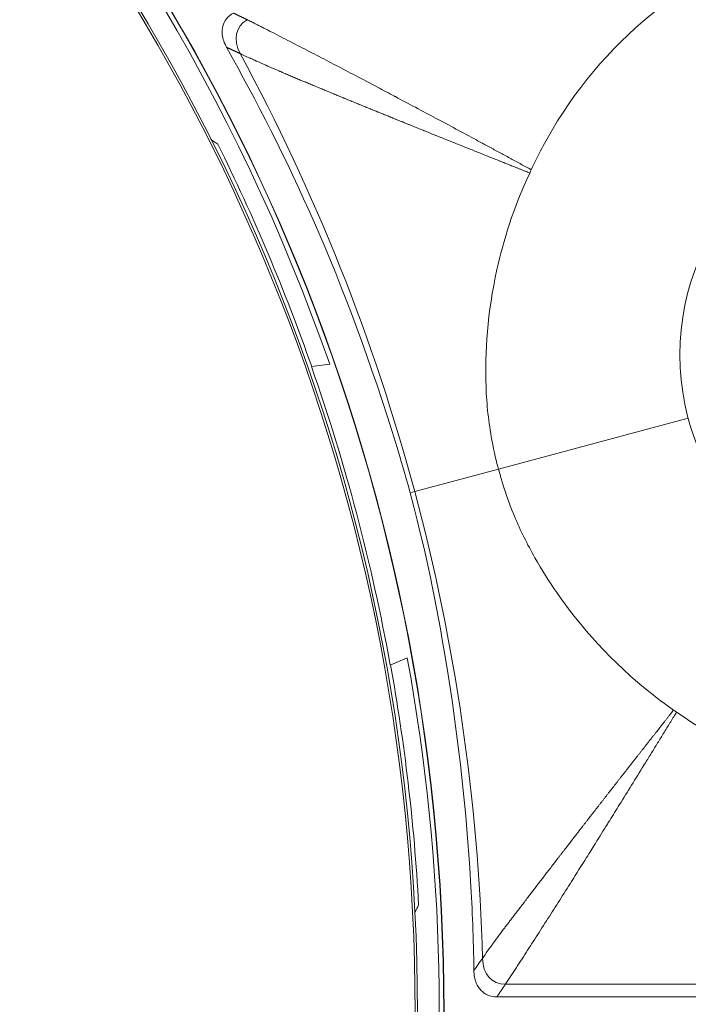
# Model space of a CAD drawing. Header units: inches. Extents: x -2.8 to 15.2, y -6.6 to 17.6.
# Tile 47 of 83: x 12.839 to 13.339, y -3.092 to -2.355. Entities that reach past the tile are written whole.
import ezdxf

# ---------------------------------------------------------------- set-up
doc = ezdxf.new("R2010")
doc.units = ezdxf.units.IN
doc.header["$MEASUREMENT"] = 0
doc.layers.add('Visible (ANSI)', color=7, linetype='Continuous', lineweight=18)
doc.layers.add('Visible Narrow (ANSI)', color=7, linetype='Continuous', lineweight=18)

msp = doc.modelspace()

# ---------------------------------------------------------------- linework, layer by layer
at = {"layer": 'Visible (ANSI)'}
for p, q in [((13.03494, -2.36798), (13.03494, -2.36798)), ((13.05697, -2.61436), (13.07071, -2.61264)), ((13.13432, -2.70791), (13.131, -2.7088)), ((13.12876, -2.8324), (13.11597, -2.8377)), ((13.19583, -3.08594), (13.96891, -3.08594))]:
    msp.add_line(p, q, dxfattribs=at)
for radius in [3.54528, 3.54195, 3.28346, 3.23859, 3.23588, 3.20276, 3.20255, 2.35257, 2.35236, 2.3248, 2.3246, 1.47462, 1.47441, 1.45473, 1.45301]:
    msp.add_circle((11.68163, -3.09716), radius, dxfattribs=at)
for centre, radius, start, end in [((11.68163, -3.09716), 1.47112, 19.22948, 67.8307), ((11.68163, -3.09716), 1.47112, 352.1693, 10.3676), ((11.67428, -3.09763), 1.55841, 3.67001, 3.67003)]:
    msp.add_arc(centre, radius, start, end, dxfattribs=at)
msp.add_ellipse((11.6947, -3.09371), major_axis=(-1.39625, -0.36887), ratio=0.999956, start_param=3.061525, end_param=3.22166, dxfattribs=at)
for points, knots in [([(13.59626, -2.2899), (13.58294, -2.28648), (13.56943, -2.2839), (13.51342, -2.27673), (13.47013, -2.27959), (13.38819, -2.30164), (13.35044, -2.32031), (13.28509, -2.37111), (13.25804, -2.40206), (13.23214, -2.44578), (13.22675, -2.45579), (13.22157, -2.46703)], [0.753117, 0.753117, 0.753117, 0.753117, 0.903371, 0.903371, 1.377009, 1.377009, 1.842892, 1.842892, 2.29232, 2.29232, 2.404864, 2.404864, 2.404864, 2.404864]), ([(12.99351, -2.37542), (12.99266, -2.3739), (12.99193, -2.37231), (12.99084, -2.36908), (12.99046, -2.36744), (12.99008, -2.36369), (12.99021, -2.36161), (12.99127, -2.35763), (12.99217, -2.35583), (12.99481, -2.3524), (12.99658, -2.35093), (12.99858, -2.34978)], [-0.07495302, -0.07495302, -0.07495302, -0.07495302, -0.06172373, -0.06172373, -0.048972, -0.048972, -0.03303974, -0.03303974, -0.01754322, -0.01754322, 0, 0, 0, 0]), ([(13.131, -2.7088), (13.12659, -2.69307), (13.12379, -2.68377), (13.08169, -2.5459), (13.03808, -2.4553), (12.99351, -2.37542)], [-0.9371294, -0.9371294, -0.9371294, -0.9371294, -0.8911626, -0.8911626, -0.2200137, -0.2200137, -0.2200137, -0.2200137]), ([(12.98688, -2.44781), (13.0003, -2.47479), (13.01288, -2.50218), (13.03635, -2.55775), (13.04722, -2.58588), (13.0572, -2.61433)], [0.0910043, 0.0910043, 0.0910043, 0.0910043, 0.3206566, 0.3206566, 0.5504313, 0.5504313, 0.5504313, 0.5504313]), ([(13.22157, -2.46703), (13.2214, -2.46739), (13.22123, -2.46775), (13.22085, -2.46856), (13.22064, -2.46902), (13.22042, -2.46948)], [0.169491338, 0.169491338, 0.169491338, 0.169491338, 0.169989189, 0.169989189, 0.170623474, 0.170623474, 0.170623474, 0.170623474]), ([(13.22042, -2.46948), (13.20814, -2.49564), (13.20059, -2.52041), (13.18873, -2.57389), (13.18671, -2.60404), (13.1882, -2.64274), (13.18961, -2.65614), (13.19374, -2.67839), (13.19562, -2.6858), (13.19705, -2.69111)], [0.8966722, 0.8966722, 0.8966722, 0.8966722, 1.1425432, 1.1425432, 1.5148969, 1.5148969, 1.712622, 1.712622, 1.8439957, 1.8439957, 1.8439957, 1.8439957]), ([(13.19705, -2.69111), (13.19807, -2.69492), (13.199, -2.69824), (13.20145, -2.70632), (13.20431, -2.7152), (13.21346, -2.73705), (13.2186, -2.7474), (13.22931, -2.76633), (13.23481, -2.77505), (13.25772, -2.80805), (13.28125, -2.83534), (13.31771, -2.8639), (13.32284, -2.8677), (13.3281, -2.87136)], [0.5932925, 0.5932925, 0.5932925, 0.5932925, 0.6373512, 0.6373512, 0.7330162, 0.7330162, 0.8243564, 0.8243564, 0.9056394, 0.9056394, 1.1425056, 1.1425056, 1.1797052, 1.1797052, 1.1797052, 1.1797052]), ([(13.17862, -3.06627), (13.17826, -3.04146), (13.17749, -3.02181), (13.17313, -2.94754), (13.16748, -2.89599), (13.15121, -2.79475), (13.14587, -2.76688), (13.131, -2.7088)], [-5.534177, -5.534177, -5.534177, -5.534177, -5.115167, -5.115167, -4.158974, -4.158974, -3.219741, -3.219741, -3.219741, -3.219741]), ([(13.13728, -3.01713), (13.13561, -2.98663), (13.13297, -2.95619), (13.12588, -2.89628), (13.12148, -2.86687), (13.11619, -2.8376)], [-0.5527087, -0.5527087, -0.5527087, -0.5527087, -0.3199095, -0.3199095, -0.0932715, -0.0932715, -0.0932715, -0.0932715]), ([(13.33031, -2.8729), (13.35227, -2.88841), (13.37372, -2.89954), (13.43186, -2.92401), (13.474, -2.93274), (13.5601, -2.9327), (13.59987, -2.92364), (13.64421, -2.90601), (13.6539, -2.9016), (13.68246, -2.88689), (13.70057, -2.87521), (13.7264, -2.85473), (13.73508, -2.84708), (13.74337, -2.83896)], [0.65832, 0.65832, 0.65832, 0.65832, 0.923924, 0.923924, 1.474283, 1.474283, 2.034449, 2.034449, 2.195295, 2.195295, 2.519827, 2.519827, 2.693161, 2.693161, 2.693161, 2.693161]), ([(13.3281, -2.87136), (13.32874, -2.8718), (13.32938, -2.87224), (13.33011, -2.87276), (13.33021, -2.87283), (13.33031, -2.8729)], [0.227635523, 0.227635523, 0.227635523, 0.227635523, 0.2345272, 0.2345272, 0.235619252, 0.235619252, 0.235619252, 0.235619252]), ([(13.13445, -3.02273), (13.13447, -3.02269), (13.13448, -3.02266), (13.13543, -3.0208), (13.13636, -3.01896), (13.13728, -3.01713)], [-1.4634753, -1.4634753, -1.4634753, -1.4634753, -1.4594071, -1.4594071, -1.2352296, -1.2352296, -1.2352296, -1.2352296]), ([(13.19583, -3.08594), (13.19349, -3.08594), (13.19118, -3.08554), (13.18717, -3.08386), (13.18552, -3.08274), (13.18249, -3.07969), (13.18126, -3.07774), (13.17927, -3.07287), (13.17867, -3.06972), (13.17862, -3.06627)], [-0.08538634, -0.08538634, -0.08538634, -0.08538634, -0.06459302, -0.06459302, -0.04669587, -0.04669587, -0.02626817, -0.02626817, 0, 0, 0, 0])]:
    msp.add_open_spline(points, degree=3, knots=knots, dxfattribs=at)
msp.add_open_spline([(12.98165, -2.44434), (12.9834, -2.4455), (12.98514, -2.44665), (12.98688, -2.44781)], degree=3, dxfattribs=at)
at = {"layer": 'Visible Narrow (ANSI)'}
for p, q in [((13.33905, -2.65306), (13.19705, -2.69111)), ((13.19705, -2.69111), (13.13432, -2.70791)), ((13.31689, -2.88561), (13.31689, -2.88561)), ((13.29854, -2.90898), (13.29854, -2.90898)), ((13.20224, -3.07649), (13.95988, -3.07649))]:
    msp.add_line(p, q, dxfattribs=at)
msp.add_circle((13.51651, -2.60551), 0.18372, dxfattribs=at)
for centre, major_axis, ratio, start_param, end_param in [((12.37674, -2.81483), (0.40217, -0.99015), 0.705182, 1.395833, 1.727615), ((12.42478, -2.99411), (-0.14679, 1.05858), 0.705181, 4.55557, 4.887353)]:
    msp.add_ellipse(centre, major_axis=major_axis, ratio=ratio, start_param=start_param, end_param=end_param, dxfattribs=at)
for points, weights, knots in [([(13.00885, -2.35476), (13.00584, -2.3533), (13.00283, -2.35184), (12.99982, -2.35038), (12.99941, -2.35018), (12.99899, -2.34998), (12.99858, -2.34978)], [0.999999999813, 0.999999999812, 0.999999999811, 0.99999999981, 0.99999999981, 0.99999999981, 0.99999999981], [0.2764011, 0.2764011, 0.2764011, 0.2764011, 1, 1, 1, 1.099463, 1.099463, 1.099463, 1.099463]), ([(13.20224, -3.07649), (13.20036, -3.07926), (13.19848, -3.08203), (13.19661, -3.0848), (13.19635, -3.08518), (13.19609, -3.08556), (13.19583, -3.08594)], [0.999999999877, 0.999999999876, 0.999999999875, 0.999999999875, 0.999999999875, 0.999999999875, 0.999999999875], [0.2763308, 0.2763308, 0.2763308, 0.2763308, 1, 1, 1, 1.0991787, 1.0991787, 1.0991787, 1.0991787])]:
    msp.add_rational_spline(points, weights, degree=3, knots=knots, dxfattribs=at)
for points in [[(13.0036, -2.38007), (12.99799, -2.36974), (13.00061, -2.35952), (13.00885, -2.35476)], [(13.17862, -3.06627), (13.18076, -3.06325), (13.1829, -3.06022), (13.18503, -3.0572)], [(13.18503, -3.0572), (13.18536, -3.06933), (13.19204, -3.07649), (13.20224, -3.07649)]]:
    msp.add_open_spline(points, degree=3, dxfattribs=at)
for points, knots in [([(13.22157, -2.46703), (13.22071, -2.46656), (13.21984, -2.46609), (13.21898, -2.46563), (13.21639, -2.46422), (13.21381, -2.46282), (13.21124, -2.46142), (13.20866, -2.46002), (13.20608, -2.45863), (13.20351, -2.45724), (13.20223, -2.45654), (13.20095, -2.45584), (13.19966, -2.45515), (13.19838, -2.45445), (13.1971, -2.45376), (13.19581, -2.45306), (13.19453, -2.45237), (13.19325, -2.45168), (13.19197, -2.45099), (13.19069, -2.45029), (13.18942, -2.4496), (13.18813, -2.44891), (13.18775, -2.44871), (13.18737, -2.4485), (13.18699, -2.4483), (13.1861, -2.44781), (13.1852, -2.44733), (13.1843, -2.44684), (13.18303, -2.44615), (13.18175, -2.44547), (13.18047, -2.44478), (13.17544, -2.44206), (13.17035, -2.43933), (13.1652, -2.43656), (13.16021, -2.43388), (13.15515, -2.43117), (13.15, -2.42842), (13.14505, -2.42577), (13.14001, -2.42308), (13.13488, -2.42034), (13.12996, -2.41773), (13.12495, -2.41506), (13.11984, -2.41235), (13.11961, -2.41223), (13.11938, -2.4121), (13.11914, -2.41198), (13.11513, -2.40985), (13.11104, -2.40769), (13.10689, -2.40548), (13.10114, -2.40244), (13.09555, -2.39949), (13.09012, -2.39662), (13.08509, -2.39398), (13.0802, -2.39141), (13.07544, -2.38892), (13.07045, -2.38631), (13.06561, -2.38378), (13.06092, -2.38135), (13.05596, -2.37878), (13.05117, -2.37632), (13.04657, -2.37395), (13.04168, -2.37144), (13.037, -2.36904), (13.03255, -2.36675), (13.0302, -2.36554), (13.02792, -2.36437), (13.02571, -2.36323), (13.02457, -2.36265), (13.02345, -2.36208), (13.02235, -2.36151), (13.02122, -2.36094), (13.02012, -2.36038), (13.01903, -2.35982), (13.01848, -2.35954), (13.01794, -2.35927), (13.0174, -2.35899), (13.01685, -2.35872), (13.01631, -2.35844), (13.01577, -2.35817), (13.01523, -2.3579), (13.0147, -2.35763), (13.01417, -2.35737), (13.01363, -2.3571), (13.0131, -2.35684), (13.01258, -2.35658), (13.01205, -2.35632), (13.01153, -2.35606), (13.01101, -2.35581), (13.01049, -2.35555), (13.00997, -2.3553), (13.00946, -2.35505), (13.00926, -2.35495), (13.00905, -2.35486), (13.00885, -2.35476)], [-0.023971, -0.023971, -0.023971, -0.023971, -0.011608, -0.011608, -0.011608, 0.025507, 0.025507, 0.025507, 0.062666, 0.062666, 0.062666, 0.081229, 0.081229, 0.081229, 0.099762, 0.099762, 0.099762, 0.118251, 0.118251, 0.118251, 0.136682, 0.136682, 0.136682, 0.142154, 0.142154, 0.142154, 0.155042, 0.155042, 0.155042, 0.173318, 0.173318, 0.173318, 0.24535, 0.24535, 0.24535, 0.315196, 0.315196, 0.315196, 0.382396, 0.382396, 0.382396, 0.446682, 0.446682, 0.446682, 0.449598, 0.449598, 0.449598, 0.5, 0.5, 0.5, 0.569749, 0.569749, 0.569749, 0.634275, 0.634275, 0.634275, 0.70199, 0.70199, 0.70199, 0.773418, 0.773418, 0.773418, 0.849247, 0.849247, 0.849247, 0.88909, 0.88909, 0.88909, 0.909554, 0.909554, 0.909554, 0.930407, 0.930407, 0.930407, 0.940986, 0.940986, 0.940986, 0.951672, 0.951672, 0.951672, 0.962467, 0.962467, 0.962467, 0.973375, 0.973375, 0.973375, 0.984399, 0.984399, 0.984399, 0.995543, 0.995543, 0.995543, 1, 1, 1, 1]), ([(13.22042, -2.46948), (13.21931, -2.46903), (13.21819, -2.46859), (13.21708, -2.46814), (13.21675, -2.46801), (13.21641, -2.46788), (13.21607, -2.46774), (13.21574, -2.46761), (13.2154, -2.46747), (13.21507, -2.46734), (13.21439, -2.46707), (13.21372, -2.4668), (13.21305, -2.46653), (13.21238, -2.46627), (13.21171, -2.466), (13.21104, -2.46573), (13.21071, -2.4656), (13.21037, -2.46546), (13.21004, -2.46533), (13.2097, -2.4652), (13.20937, -2.46506), (13.20903, -2.46493), (13.20803, -2.46453), (13.20702, -2.46413), (13.20603, -2.46373), (13.20569, -2.46359), (13.20536, -2.46346), (13.20503, -2.46333), (13.20469, -2.46319), (13.20436, -2.46306), (13.20403, -2.46293), (13.20302, -2.46253), (13.20202, -2.46213), (13.20103, -2.46173), (13.20036, -2.46146), (13.1997, -2.4612), (13.19904, -2.46093), (13.19837, -2.46067), (13.19771, -2.4604), (13.19705, -2.46014), (13.19571, -2.45961), (13.19439, -2.45908), (13.19307, -2.45855), (13.19241, -2.45829), (13.19175, -2.45802), (13.19109, -2.45776), (13.19043, -2.45749), (13.18977, -2.45723), (13.18911, -2.45697), (13.18779, -2.45644), (13.18647, -2.45591), (13.18516, -2.45539), (13.1845, -2.45512), (13.18385, -2.45486), (13.18319, -2.4546), (13.18254, -2.45434), (13.18188, -2.45407), (13.18123, -2.45381), (13.18057, -2.45355), (13.17991, -2.45329), (13.17926, -2.45302), (13.1786, -2.45276), (13.17795, -2.4525), (13.1773, -2.45224), (13.17664, -2.45198), (13.17599, -2.45172), (13.17534, -2.45145), (13.17469, -2.45119), (13.17403, -2.45093), (13.17338, -2.45067), (13.17273, -2.45041), (13.17208, -2.45015), (13.17143, -2.44989), (13.17078, -2.44963), (13.17013, -2.44937), (13.16948, -2.44911), (13.16817, -2.44858), (13.16688, -2.44806), (13.16559, -2.44755), (13.16494, -2.44729), (13.16429, -2.44703), (13.16364, -2.44677), (13.163, -2.44651), (13.16235, -2.44625), (13.16171, -2.44599), (13.16106, -2.44573), (13.16041, -2.44547), (13.15977, -2.44521), (13.15912, -2.44495), (13.15848, -2.4447), (13.15783, -2.44444), (13.15719, -2.44418), (13.15655, -2.44392), (13.1559, -2.44366), (13.15526, -2.4434), (13.15462, -2.44314), (13.15398, -2.44289), (13.15138, -2.44184), (13.14882, -2.44082), (13.14629, -2.4398), (13.14565, -2.43954), (13.14501, -2.43928), (13.14438, -2.43903), (13.14374, -2.43877), (13.1431, -2.43852), (13.14247, -2.43826), (13.14183, -2.438), (13.14119, -2.43775), (13.14056, -2.43749), (13.13992, -2.43723), (13.13928, -2.43698), (13.13865, -2.43672), (13.13801, -2.43647), (13.13738, -2.43621), (13.13675, -2.43596), (13.13611, -2.4357), (13.13548, -2.43545), (13.13485, -2.43519), (13.13357, -2.43468), (13.13231, -2.43417), (13.13106, -2.43366), (13.13074, -2.43353), (13.13042, -2.43341), (13.13011, -2.43328), (13.12979, -2.43315), (13.12948, -2.43302), (13.12916, -2.4329), (13.12853, -2.43264), (13.1279, -2.43239), (13.12727, -2.43213), (13.1268, -2.43194), (13.12633, -2.43175), (13.12586, -2.43156), (13.1257, -2.4315), (13.12554, -2.43144), (13.12539, -2.43137), (13.12523, -2.43131), (13.12507, -2.43125), (13.12492, -2.43118), (13.12444, -2.43099), (13.12397, -2.4308), (13.1235, -2.43061), (13.12287, -2.43036), (13.12225, -2.4301), (13.12162, -2.42985), (13.12131, -2.42972), (13.121, -2.4296), (13.12068, -2.42947), (13.12037, -2.42934), (13.12006, -2.42922), (13.11974, -2.42909), (13.11912, -2.42884), (13.11849, -2.42858), (13.11787, -2.42833), (13.1174, -2.42814), (13.11693, -2.42795), (13.11646, -2.42776), (13.11631, -2.4277), (13.11615, -2.42764), (13.116, -2.42757), (13.11584, -2.42751), (13.11568, -2.42745), (13.11553, -2.42738), (13.11506, -2.42719), (13.11459, -2.427), (13.11413, -2.42681), (13.1135, -2.42656), (13.11288, -2.42631), (13.11226, -2.42606), (13.11195, -2.42593), (13.11164, -2.4258), (13.11133, -2.42568), (13.11102, -2.42555), (13.1107, -2.42543), (13.11039, -2.4253), (13.10977, -2.42505), (13.10915, -2.4248), (13.10853, -2.42454), (13.10807, -2.42436), (13.1076, -2.42417), (13.10714, -2.42398), (13.10698, -2.42392), (13.10683, -2.42385), (13.10667, -2.42379), (13.10652, -2.42373), (13.10636, -2.42366), (13.10621, -2.4236), (13.10574, -2.42341), (13.10528, -2.42322), (13.10482, -2.42304), (13.1042, -2.42278), (13.10358, -2.42253), (13.10296, -2.42228), (13.10265, -2.42216), (13.10235, -2.42203), (13.10204, -2.4219), (13.10173, -2.42178), (13.10142, -2.42165), (13.10111, -2.42153), (13.09987, -2.42102), (13.09864, -2.42052), (13.09742, -2.42002), (13.0968, -2.41977), (13.09619, -2.41952), (13.09558, -2.41927), (13.09496, -2.41902), (13.09435, -2.41877), (13.09374, -2.41852), (13.09312, -2.41827), (13.09251, -2.41802), (13.0919, -2.41777), (13.09129, -2.41752), (13.09068, -2.41727), (13.09007, -2.41702), (13.08884, -2.41652), (13.08762, -2.41602), (13.08641, -2.41552), (13.08549, -2.41515), (13.08458, -2.41477), (13.08367, -2.4144), (13.08337, -2.41428), (13.08306, -2.41415), (13.08276, -2.41403), (13.08245, -2.4139), (13.08215, -2.41378), (13.08185, -2.41365), (13.08093, -2.41328), (13.08002, -2.4129), (13.07912, -2.41253), (13.07851, -2.41228), (13.07791, -2.41204), (13.07731, -2.41179), (13.0767, -2.41154), (13.0761, -2.41129), (13.0755, -2.41104), (13.07489, -2.41079), (13.07429, -2.41054), (13.07369, -2.4103), (13.07308, -2.41005), (13.07248, -2.4098), (13.07188, -2.40955), (13.07128, -2.4093), (13.07068, -2.40905), (13.07008, -2.40881), (13.06948, -2.40856), (13.06888, -2.40831), (13.06828, -2.40806), (13.06707, -2.40756), (13.06587, -2.40707), (13.06469, -2.40658), (13.06409, -2.40633), (13.06349, -2.40608), (13.0629, -2.40583), (13.0623, -2.40558), (13.06171, -2.40534), (13.06111, -2.40509), (13.06052, -2.40484), (13.05992, -2.40459), (13.05933, -2.40435), (13.05873, -2.4041), (13.05814, -2.40385), (13.05755, -2.40361), (13.05695, -2.40336), (13.05636, -2.40311), (13.05577, -2.40286), (13.05518, -2.40262), (13.05458, -2.40237), (13.054, -2.40212), (13.0534, -2.40187), (13.05281, -2.40163), (13.05223, -2.40138), (13.05163, -2.40113), (13.05104, -2.40089), (13.05046, -2.40064), (13.04927, -2.40014), (13.04809, -2.39965), (13.04694, -2.39916), (13.04635, -2.39891), (13.04576, -2.39866), (13.04518, -2.39842), (13.04459, -2.39817), (13.04401, -2.39792), (13.04343, -2.39768), (13.04284, -2.39743), (13.04226, -2.39718), (13.04169, -2.39694), (13.0411, -2.39669), (13.04052, -2.39644), (13.03994, -2.3962), (13.03936, -2.39595), (13.03878, -2.39571), (13.03821, -2.39546), (13.03763, -2.39521), (13.03705, -2.39497), (13.03648, -2.39472), (13.0356, -2.39435), (13.03474, -2.39398), (13.03389, -2.39362), (13.0336, -2.39349), (13.03332, -2.39337), (13.03303, -2.39325), (13.03274, -2.39312), (13.03246, -2.393), (13.03217, -2.39288), (13.0313, -2.39251), (13.03045, -2.39214), (13.0296, -2.39177), (13.02932, -2.39165), (13.02903, -2.39153), (13.02875, -2.3914), (13.02847, -2.39128), (13.02818, -2.39116), (13.0279, -2.39104), (13.02733, -2.39079), (13.02676, -2.39054), (13.0262, -2.3903), (13.02563, -2.39005), (13.02507, -2.3898), (13.02451, -2.38956), (13.02423, -2.38944), (13.02395, -2.38932), (13.02367, -2.38919), (13.02339, -2.38907), (13.02311, -2.38895), (13.02283, -2.38883), (13.0205, -2.3878), (13.01828, -2.38682), (13.01619, -2.38588), (13.01591, -2.38576), (13.01564, -2.38564), (13.01537, -2.38552), (13.0151, -2.38539), (13.01482, -2.38527), (13.01455, -2.38515), (13.014, -2.3849), (13.01346, -2.38466), (13.01293, -2.38442), (13.01252, -2.38423), (13.01212, -2.38405), (13.01173, -2.38387), (13.01159, -2.38381), (13.01146, -2.38375), (13.01133, -2.38369), (13.01119, -2.38362), (13.01106, -2.38356), (13.01093, -2.3835), (13.01052, -2.38332), (13.01013, -2.38314), (13.00974, -2.38296), (13.00749, -2.38192), (13.00545, -2.38096), (13.0036, -2.38007)], [-0.015088, -0.015088, -0.015088, -0.015088, -0.005592, -0.005592, -0.005592, -0.002719, -0.002719, -0.002719, 0.000154, 0.000154, 0.000154, 0.005913, 0.005913, 0.005913, 0.011694, 0.011694, 0.011694, 0.014593, 0.014593, 0.014593, 0.017497, 0.017497, 0.017497, 0.026247, 0.026247, 0.026247, 0.029175, 0.029175, 0.029175, 0.032109, 0.032109, 0.032109, 0.040948, 0.040948, 0.040948, 0.04687, 0.04687, 0.04687, 0.052818, 0.052818, 0.052818, 0.064788, 0.064788, 0.064788, 0.070811, 0.070811, 0.070811, 0.07686, 0.07686, 0.07686, 0.089038, 0.089038, 0.089038, 0.095167, 0.095167, 0.095167, 0.101324, 0.101324, 0.101324, 0.107508, 0.107508, 0.107508, 0.11372, 0.11372, 0.11372, 0.119961, 0.119961, 0.119961, 0.126231, 0.126231, 0.126231, 0.13253, 0.13253, 0.13253, 0.138858, 0.138858, 0.138858, 0.151606, 0.151606, 0.151606, 0.158027, 0.158027, 0.158027, 0.164478, 0.164478, 0.164478, 0.170962, 0.170962, 0.170962, 0.177478, 0.177478, 0.177478, 0.184027, 0.184027, 0.184027, 0.19061, 0.19061, 0.19061, 0.217284, 0.217284, 0.217284, 0.224041, 0.224041, 0.224041, 0.230835, 0.230835, 0.230835, 0.237667, 0.237667, 0.237667, 0.244536, 0.244536, 0.244536, 0.251444, 0.251444, 0.251444, 0.258391, 0.258391, 0.258391, 0.272406, 0.272406, 0.272406, 0.275935, 0.275935, 0.275935, 0.279475, 0.279475, 0.279475, 0.286586, 0.286586, 0.286586, 0.291947, 0.291947, 0.291947, 0.293739, 0.293739, 0.293739, 0.295535, 0.295535, 0.295535, 0.300937, 0.300937, 0.300937, 0.308179, 0.308179, 0.308179, 0.311817, 0.311817, 0.311817, 0.315466, 0.315466, 0.315466, 0.322799, 0.322799, 0.322799, 0.328329, 0.328329, 0.328329, 0.330179, 0.330179, 0.330179, 0.332031, 0.332031, 0.332031, 0.337607, 0.337607, 0.337607, 0.345084, 0.345084, 0.345084, 0.348841, 0.348841, 0.348841, 0.35261, 0.35261, 0.35261, 0.360188, 0.360188, 0.360188, 0.365905, 0.365905, 0.365905, 0.367817, 0.367817, 0.367817, 0.369733, 0.369733, 0.369733, 0.375499, 0.375499, 0.375499, 0.383236, 0.383236, 0.383236, 0.387125, 0.387125, 0.387125, 0.391027, 0.391027, 0.391027, 0.406781, 0.406781, 0.406781, 0.414745, 0.414745, 0.414745, 0.42277, 0.42277, 0.42277, 0.430857, 0.430857, 0.430857, 0.439007, 0.439007, 0.439007, 0.455501, 0.455501, 0.455501, 0.46805, 0.46805, 0.46805, 0.472267, 0.472267, 0.472267, 0.476503, 0.476503, 0.476503, 0.489319, 0.489319, 0.489319, 0.497956, 0.497956, 0.497956, 0.50667, 0.50667, 0.50667, 0.515464, 0.515464, 0.515464, 0.524339, 0.524339, 0.524339, 0.533297, 0.533297, 0.533297, 0.542341, 0.542341, 0.542341, 0.560699, 0.560699, 0.560699, 0.570017, 0.570017, 0.570017, 0.579433, 0.579433, 0.579433, 0.588948, 0.588948, 0.588948, 0.598567, 0.598567, 0.598567, 0.608292, 0.608292, 0.608292, 0.618128, 0.618128, 0.618128, 0.628078, 0.628078, 0.628078, 0.638146, 0.638146, 0.638146, 0.658655, 0.658655, 0.658655, 0.669106, 0.669106, 0.669106, 0.679693, 0.679693, 0.679693, 0.690424, 0.690424, 0.690424, 0.701303, 0.701303, 0.701303, 0.712338, 0.712338, 0.712338, 0.723535, 0.723535, 0.723535, 0.74065, 0.74065, 0.74065, 0.746444, 0.746444, 0.746444, 0.752285, 0.752285, 0.752285, 0.770098, 0.770098, 0.770098, 0.776136, 0.776136, 0.776136, 0.782227, 0.782227, 0.782227, 0.794573, 0.794573, 0.794573, 0.807148, 0.807148, 0.807148, 0.813524, 0.813524, 0.813524, 0.819963, 0.819963, 0.819963, 0.873952, 0.873952, 0.873952, 0.881046, 0.881046, 0.881046, 0.888225, 0.888225, 0.888225, 0.902854, 0.902854, 0.902854, 0.914076, 0.914076, 0.914076, 0.917867, 0.917867, 0.917867, 0.921684, 0.921684, 0.921684, 0.933297, 0.933297, 0.933297, 1, 1, 1, 1]), ([(13.3281, -2.87136), (13.32736, -2.8723), (13.32662, -2.87324), (13.32588, -2.87418), (13.32566, -2.87447), (13.32543, -2.87475), (13.32521, -2.87503), (13.32498, -2.87532), (13.32476, -2.8756), (13.32454, -2.87589), (13.32409, -2.87646), (13.32364, -2.87702), (13.3232, -2.87759), (13.32275, -2.87816), (13.3223, -2.87873), (13.32186, -2.87929), (13.32163, -2.87958), (13.32141, -2.87986), (13.32119, -2.88014), (13.32096, -2.88043), (13.32074, -2.88071), (13.32052, -2.88099), (13.31985, -2.88184), (13.31918, -2.88269), (13.31852, -2.88354), (13.3183, -2.88382), (13.31807, -2.8841), (13.31785, -2.88439), (13.31763, -2.88467), (13.31741, -2.88495), (13.31719, -2.88523), (13.31652, -2.88608), (13.31586, -2.88692), (13.31519, -2.88777), (13.31475, -2.88833), (13.31431, -2.88889), (13.31386, -2.88946), (13.31342, -2.89002), (13.31298, -2.89058), (13.31254, -2.89114), (13.31166, -2.89226), (13.31078, -2.89339), (13.3099, -2.89451), (13.30946, -2.89507), (13.30902, -2.89563), (13.30858, -2.89619), (13.30814, -2.89675), (13.3077, -2.8973), (13.30726, -2.89786), (13.30638, -2.89898), (13.30551, -2.9001), (13.30463, -2.90121), (13.3042, -2.90177), (13.30376, -2.90232), (13.30332, -2.90288), (13.30289, -2.90344), (13.30245, -2.90399), (13.30201, -2.90455), (13.30158, -2.90511), (13.30114, -2.90566), (13.30071, -2.90622), (13.30027, -2.90677), (13.29984, -2.90733), (13.2994, -2.90788), (13.29897, -2.90843), (13.29853, -2.90899), (13.2981, -2.90954), (13.29767, -2.9101), (13.29723, -2.91065), (13.2968, -2.9112), (13.29637, -2.91176), (13.29593, -2.91231), (13.2955, -2.91286), (13.29507, -2.91341), (13.29464, -2.91396), (13.2942, -2.91452), (13.29334, -2.91562), (13.29248, -2.91672), (13.29162, -2.91782), (13.29119, -2.91837), (13.29076, -2.91892), (13.29033, -2.91947), (13.2899, -2.92002), (13.28947, -2.92057), (13.28904, -2.92112), (13.28861, -2.92167), (13.28818, -2.92222), (13.28775, -2.92277), (13.28732, -2.92331), (13.28689, -2.92386), (13.28646, -2.92441), (13.28604, -2.92496), (13.28561, -2.9255), (13.28518, -2.92605), (13.28475, -2.9266), (13.28433, -2.92714), (13.2839, -2.92769), (13.2822, -2.92987), (13.2805, -2.93205), (13.2788, -2.93423), (13.27837, -2.93477), (13.27795, -2.93532), (13.27753, -2.93586), (13.2771, -2.9364), (13.27668, -2.93694), (13.27626, -2.93749), (13.27584, -2.93803), (13.27541, -2.93857), (13.27499, -2.93911), (13.27457, -2.93965), (13.27415, -2.94019), (13.27373, -2.94074), (13.2733, -2.94128), (13.27288, -2.94182), (13.27246, -2.94236), (13.27204, -2.9429), (13.27162, -2.94344), (13.2712, -2.94398), (13.27036, -2.94506), (13.26952, -2.94613), (13.26868, -2.94721), (13.26848, -2.94748), (13.26827, -2.94775), (13.26806, -2.94802), (13.26785, -2.94829), (13.26764, -2.94856), (13.26743, -2.94883), (13.26701, -2.94936), (13.26659, -2.9499), (13.26618, -2.95044), (13.26586, -2.95084), (13.26555, -2.95124), (13.26524, -2.95165), (13.26513, -2.95178), (13.26503, -2.95191), (13.26492, -2.95205), (13.26482, -2.95218), (13.26472, -2.95232), (13.26461, -2.95245), (13.2643, -2.95285), (13.26399, -2.95325), (13.26368, -2.95366), (13.26326, -2.95419), (13.26284, -2.95473), (13.26243, -2.95526), (13.26222, -2.95553), (13.26201, -2.9558), (13.2618, -2.95606), (13.2616, -2.95633), (13.26139, -2.9566), (13.26118, -2.95687), (13.26077, -2.9574), (13.26035, -2.95794), (13.25994, -2.95847), (13.25955, -2.95897), (13.25916, -2.95947), (13.25877, -2.95997), (13.25865, -2.96014), (13.25852, -2.9603), (13.25839, -2.96047), (13.25808, -2.96087), (13.25777, -2.96127), (13.25746, -2.96167), (13.25704, -2.9622), (13.25663, -2.96273), (13.25622, -2.96326), (13.25601, -2.96353), (13.25581, -2.9638), (13.2556, -2.96406), (13.2554, -2.96433), (13.25519, -2.96459), (13.25498, -2.96486), (13.25457, -2.96539), (13.25416, -2.96592), (13.25375, -2.96645), (13.25344, -2.96685), (13.25313, -2.96725), (13.25283, -2.96765), (13.25272, -2.96778), (13.25262, -2.96791), (13.25252, -2.96804), (13.25241, -2.96818), (13.25231, -2.96831), (13.25221, -2.96844), (13.25186, -2.9689), (13.2515, -2.96935), (13.25115, -2.96981), (13.25079, -2.97028), (13.25042, -2.97075), (13.25006, -2.97122), (13.24985, -2.97148), (13.24965, -2.97175), (13.24945, -2.97201), (13.24924, -2.97228), (13.24904, -2.97254), (13.24883, -2.9728), (13.24802, -2.97386), (13.2472, -2.97491), (13.24639, -2.97597), (13.24598, -2.97649), (13.24557, -2.97702), (13.24517, -2.97754), (13.24476, -2.97807), (13.24435, -2.9786), (13.24395, -2.97912), (13.24354, -2.97965), (13.24314, -2.98017), (13.24273, -2.9807), (13.24233, -2.98122), (13.24192, -2.98174), (13.24152, -2.98227), (13.24071, -2.98331), (13.2399, -2.98436), (13.2391, -2.98541), (13.23849, -2.98619), (13.23789, -2.98697), (13.23729, -2.98775), (13.23709, -2.98801), (13.23688, -2.98828), (13.23668, -2.98854), (13.23648, -2.9888), (13.23628, -2.98906), (13.23608, -2.98932), (13.23548, -2.9901), (13.23488, -2.99088), (13.23428, -2.99166), (13.23388, -2.99218), (13.23348, -2.9927), (13.23308, -2.99321), (13.23268, -2.99373), (13.23228, -2.99425), (13.23188, -2.99477), (13.23148, -2.99529), (13.23109, -2.99581), (13.23069, -2.99632), (13.23029, -2.99684), (13.22989, -2.99736), (13.2295, -2.99787), (13.2291, -2.99839), (13.2287, -2.99891), (13.22831, -2.99942), (13.22791, -2.99994), (13.22751, -3.00045), (13.22712, -3.00097), (13.22633, -3.002), (13.22554, -3.00303), (13.22475, -3.00406), (13.22436, -3.00457), (13.22396, -3.00508), (13.22357, -3.00559), (13.22318, -3.00611), (13.22278, -3.00662), (13.22239, -3.00713), (13.222, -3.00764), (13.22161, -3.00815), (13.22122, -3.00867), (13.22082, -3.00918), (13.22043, -3.00969), (13.22004, -3.0102), (13.21965, -3.01071), (13.21926, -3.01122), (13.21887, -3.01173), (13.21848, -3.01224), (13.21809, -3.01275), (13.2177, -3.01325), (13.21726, -3.01384), (13.21681, -3.01442), (13.21637, -3.015), (13.21604, -3.01544), (13.21571, -3.01587), (13.21538, -3.0163), (13.2146, -3.01731), (13.21383, -3.01832), (13.21306, -3.01933), (13.21268, -3.01983), (13.21229, -3.02033), (13.21191, -3.02083), (13.21153, -3.02133), (13.21114, -3.02183), (13.21076, -3.02233), (13.21038, -3.02283), (13.21, -3.02333), (13.20962, -3.02383), (13.20923, -3.02433), (13.20885, -3.02483), (13.20847, -3.02532), (13.20809, -3.02582), (13.20772, -3.02632), (13.20734, -3.02681), (13.20696, -3.02731), (13.20658, -3.0278), (13.2062, -3.0283), (13.20564, -3.02904), (13.20507, -3.02978), (13.20451, -3.03052), (13.20433, -3.03077), (13.20414, -3.03101), (13.20395, -3.03126), (13.20376, -3.03151), (13.20358, -3.03175), (13.20339, -3.032), (13.20283, -3.03274), (13.20227, -3.03347), (13.20172, -3.03421), (13.20153, -3.03445), (13.20135, -3.0347), (13.20116, -3.03494), (13.20098, -3.03519), (13.20079, -3.03543), (13.20061, -3.03568), (13.20024, -3.03617), (13.19987, -3.03666), (13.1995, -3.03715), (13.19914, -3.03764), (13.19877, -3.03812), (13.19841, -3.03861), (13.19822, -3.03886), (13.19804, -3.0391), (13.19786, -3.03934), (13.19768, -3.03959), (13.1975, -3.03983), (13.19732, -3.04007), (13.19586, -3.04203), (13.19443, -3.04396), (13.19303, -3.04589), (13.19286, -3.04613), (13.19268, -3.04637), (13.19251, -3.04661), (13.19233, -3.04685), (13.19216, -3.0471), (13.19198, -3.04734), (13.19163, -3.04782), (13.19129, -3.0483), (13.19094, -3.04877), (13.19069, -3.04913), (13.19043, -3.04949), (13.19017, -3.04985), (13.19009, -3.04997), (13.19, -3.05009), (13.18992, -3.05021), (13.18983, -3.05033), (13.18975, -3.05044), (13.18966, -3.05056), (13.18941, -3.05092), (13.18916, -3.05128), (13.18891, -3.05163), (13.18757, -3.05352), (13.18627, -3.05539), (13.18503, -3.0572)], [-0.023355, -0.023355, -0.023355, -0.023355, -0.008662, -0.008662, -0.008662, -0.004211, -0.004211, -0.004211, 0.00024, 0.00024, 0.00024, 0.009138, 0.009138, 0.009138, 0.01803, 0.01803, 0.01803, 0.022474, 0.022474, 0.022474, 0.026916, 0.026916, 0.026916, 0.040233, 0.040233, 0.040233, 0.044669, 0.044669, 0.044669, 0.049103, 0.049103, 0.049103, 0.062397, 0.062397, 0.062397, 0.071252, 0.071252, 0.071252, 0.080101, 0.080101, 0.080101, 0.097782, 0.097782, 0.097782, 0.106613, 0.106613, 0.106613, 0.115439, 0.115439, 0.115439, 0.133074, 0.133074, 0.133074, 0.141883, 0.141883, 0.141883, 0.150687, 0.150687, 0.150687, 0.159485, 0.159485, 0.159485, 0.168278, 0.168278, 0.168278, 0.177066, 0.177066, 0.177066, 0.185849, 0.185849, 0.185849, 0.194626, 0.194626, 0.194626, 0.203398, 0.203398, 0.203398, 0.220928, 0.220928, 0.220928, 0.229685, 0.229685, 0.229685, 0.238437, 0.238437, 0.238437, 0.247185, 0.247185, 0.247185, 0.255928, 0.255928, 0.255928, 0.264666, 0.264666, 0.264666, 0.273399, 0.273399, 0.273399, 0.308288, 0.308288, 0.308288, 0.316999, 0.316999, 0.316999, 0.325706, 0.325706, 0.325706, 0.334409, 0.334409, 0.334409, 0.343107, 0.343107, 0.343107, 0.351801, 0.351801, 0.351801, 0.360491, 0.360491, 0.360491, 0.37786, 0.37786, 0.37786, 0.382199, 0.382199, 0.382199, 0.386538, 0.386538, 0.386538, 0.395212, 0.395212, 0.395212, 0.401716, 0.401716, 0.401716, 0.403883, 0.403883, 0.403883, 0.40605, 0.40605, 0.40605, 0.41255, 0.41255, 0.41255, 0.421213, 0.421213, 0.421213, 0.425543, 0.425543, 0.425543, 0.429872, 0.429872, 0.429872, 0.438528, 0.438528, 0.438528, 0.446639, 0.446639, 0.446639, 0.449343, 0.449343, 0.449343, 0.455829, 0.455829, 0.455829, 0.464474, 0.464474, 0.464474, 0.468795, 0.468795, 0.468795, 0.473116, 0.473116, 0.473116, 0.481754, 0.481754, 0.481754, 0.488231, 0.488231, 0.488231, 0.490389, 0.490389, 0.490389, 0.492548, 0.492548, 0.492548, 0.5, 0.5, 0.5, 0.50765, 0.50765, 0.50765, 0.511964, 0.511964, 0.511964, 0.516278, 0.516278, 0.516278, 0.533526, 0.533526, 0.533526, 0.542147, 0.542147, 0.542147, 0.550767, 0.550767, 0.550767, 0.559385, 0.559385, 0.559385, 0.568001, 0.568001, 0.568001, 0.58523, 0.58523, 0.58523, 0.598147, 0.598147, 0.598147, 0.602453, 0.602453, 0.602453, 0.606758, 0.606758, 0.606758, 0.619671, 0.619671, 0.619671, 0.628279, 0.628279, 0.628279, 0.636886, 0.636886, 0.636886, 0.645492, 0.645492, 0.645492, 0.654098, 0.654098, 0.654098, 0.662702, 0.662702, 0.662702, 0.671307, 0.671307, 0.671307, 0.688514, 0.688514, 0.688514, 0.697117, 0.697117, 0.697117, 0.705719, 0.705719, 0.705719, 0.714322, 0.714322, 0.714322, 0.722925, 0.722925, 0.722925, 0.731527, 0.731527, 0.731527, 0.74013, 0.74013, 0.74013, 0.75, 0.75, 0.75, 0.757336, 0.757336, 0.757336, 0.774548, 0.774548, 0.774548, 0.783157, 0.783157, 0.783157, 0.791768, 0.791768, 0.791768, 0.800381, 0.800381, 0.800381, 0.808998, 0.808998, 0.808998, 0.817618, 0.817618, 0.817618, 0.826242, 0.826242, 0.826242, 0.839185, 0.839185, 0.839185, 0.843501, 0.843501, 0.843501, 0.847819, 0.847819, 0.847819, 0.860779, 0.860779, 0.860779, 0.865102, 0.865102, 0.865102, 0.869426, 0.869426, 0.869426, 0.878079, 0.878079, 0.878079, 0.886737, 0.886737, 0.886737, 0.891069, 0.891069, 0.891069, 0.895402, 0.895402, 0.895402, 0.930131, 0.930131, 0.930131, 0.934481, 0.934481, 0.934481, 0.938833, 0.938833, 0.938833, 0.947543, 0.947543, 0.947543, 0.954081, 0.954081, 0.954081, 0.956262, 0.956262, 0.956262, 0.958443, 0.958443, 0.958443, 0.96499, 0.96499, 0.96499, 1, 1, 1, 1]), ([(13.33031, -2.8729), (13.3298, -2.87374), (13.32929, -2.87457), (13.32877, -2.87541), (13.32724, -2.8779), (13.32571, -2.8804), (13.32416, -2.88292), (13.32264, -2.88539), (13.32111, -2.88789), (13.31956, -2.8904), (13.3188, -2.89164), (13.31803, -2.89288), (13.31727, -2.89413), (13.3165, -2.89537), (13.31574, -2.89661), (13.31497, -2.89786), (13.31421, -2.89909), (13.31345, -2.90033), (13.31268, -2.90158), (13.31192, -2.90281), (13.31116, -2.90405), (13.31039, -2.90529), (13.31002, -2.90589), (13.30965, -2.9065), (13.30927, -2.9071), (13.30888, -2.90773), (13.30849, -2.90836), (13.3081, -2.909), (13.30735, -2.91023), (13.30658, -2.91146), (13.30582, -2.9127), (13.30278, -2.91761), (13.29971, -2.92258), (13.2966, -2.9276), (13.29364, -2.93239), (13.29064, -2.93722), (13.28761, -2.9421), (13.28518, -2.94602), (13.28273, -2.94996), (13.28026, -2.95393), (13.27969, -2.95485), (13.27913, -2.95576), (13.27856, -2.95667), (13.27559, -2.96144), (13.2727, -2.96607), (13.26956, -2.97112), (13.26939, -2.97139), (13.26922, -2.97166), (13.26905, -2.97193), (13.26715, -2.97497), (13.26516, -2.97816), (13.26299, -2.98162), (13.2591, -2.98785), (13.25533, -2.99384), (13.2517, -2.99961), (13.24866, -3.00444), (13.2457, -3.00911), (13.24284, -3.01362), (13.23981, -3.0184), (13.23687, -3.02301), (13.23404, -3.02744), (13.23101, -3.03217), (13.22809, -3.0367), (13.22531, -3.04101), (13.2223, -3.04569), (13.21944, -3.05011), (13.21676, -3.05426), (13.21532, -3.05649), (13.21394, -3.05865), (13.2126, -3.06072), (13.2119, -3.0618), (13.21122, -3.06286), (13.21055, -3.06389), (13.20986, -3.06496), (13.20918, -3.066), (13.20852, -3.06701), (13.20818, -3.06753), (13.20785, -3.06805), (13.20752, -3.06855), (13.20718, -3.06907), (13.20685, -3.06957), (13.20653, -3.07007), (13.20619, -3.07058), (13.20586, -3.07108), (13.20554, -3.07157), (13.20521, -3.07208), (13.20488, -3.07257), (13.20456, -3.07305), (13.20423, -3.07355), (13.20391, -3.07403), (13.20359, -3.07451), (13.20326, -3.07499), (13.20294, -3.07547), (13.20262, -3.07593), (13.20249, -3.07612), (13.20237, -3.07631), (13.20224, -3.07649)], [-0.025311, -0.025311, -0.025311, -0.025311, -0.01227, -0.01227, -0.01227, 0.026777, 0.026777, 0.026777, 0.065239, 0.065239, 0.065239, 0.084247, 0.084247, 0.084247, 0.103112, 0.103112, 0.103112, 0.121837, 0.121837, 0.121837, 0.140425, 0.140425, 0.140425, 0.149477, 0.149477, 0.149477, 0.158878, 0.158878, 0.158878, 0.1772, 0.1772, 0.1772, 0.25, 0.25, 0.25, 0.319368, 0.319368, 0.319368, 0.375, 0.375, 0.375, 0.387853, 0.387853, 0.387853, 0.455804, 0.455804, 0.455804, 0.459455, 0.459455, 0.459455, 0.5, 0.5, 0.5, 0.572862, 0.572862, 0.572862, 0.633828, 0.633828, 0.633828, 0.698524, 0.698524, 0.698524, 0.767814, 0.767814, 0.767814, 0.842953, 0.842953, 0.842953, 0.883285, 0.883285, 0.883285, 0.90428, 0.90428, 0.90428, 0.925895, 0.925895, 0.925895, 0.936955, 0.936955, 0.936955, 0.948194, 0.948194, 0.948194, 0.959622, 0.959622, 0.959622, 0.97125, 0.97125, 0.97125, 0.983088, 0.983088, 0.983088, 0.995149, 0.995149, 0.995149, 1, 1, 1, 1])]:
    msp.add_open_spline(points, degree=3, knots=knots, dxfattribs=at)
msp.add_rational_spline([(12.99351, -2.37542), (12.99687, -2.37697), (13.00024, -2.37852), (13.0036, -2.38007)], [0.99999999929, 0.999999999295, 0.9999999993, 0.999999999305], degree=3, dxfattribs=at)

doc.saveas('drawing.dxf')
